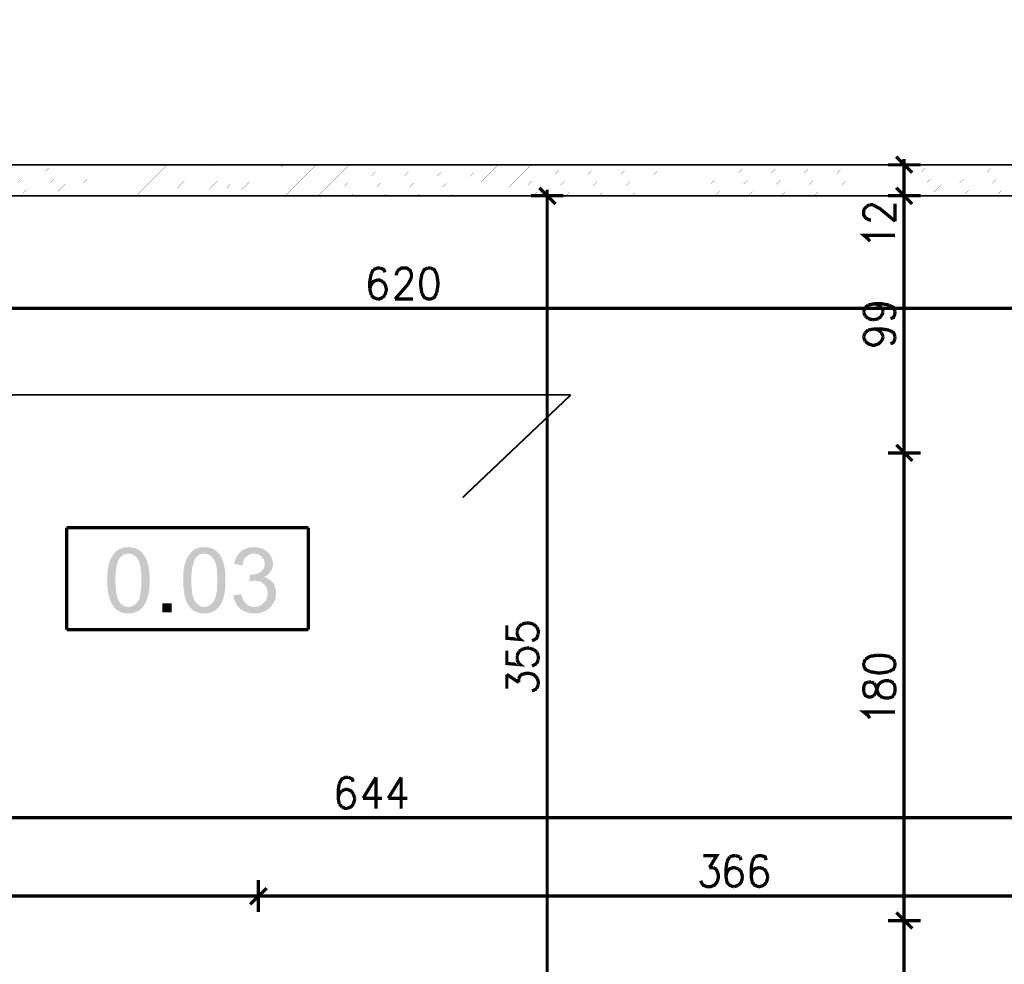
# Model space of a CAD drawing. Header units: millimetres. Extents: x -14047 to 49934, y -21523 to 14989.
# Tile 145 of 256: x 1657 to 2036, y 6264 to 6628. Entities that reach past the tile are written whole.
import ezdxf

# ---------------------------------------------------------------- set-up
doc = ezdxf.new("R2010")
doc.units = ezdxf.units.MM
doc.layers.add('H', color=7, linetype='Continuous')
doc.layers.add('P', color=7, linetype='Continuous')

msp = doc.modelspace()

# ---------------------------------------------------------------- hatches: boundary and pattern name
at = {"layer": 'H', "linetype": 'Continuous'}
for points in [[(1698.549, 6399.147), (1697.934, 6399.147), (1697.229, 6399.232), (1696.699, 6399.322), (1696.079, 6399.497), (1695.55, 6399.677), (1695.025, 6399.942), (1694.58, 6400.202), (1694.055, 6400.557), (1693.61, 6400.912), (1693.26, 6401.352), (1692.82, 6401.792), (1692.555, 6402.147), (1692.115, 6402.936), (1691.85, 6403.376), (1691.67, 6403.821), (1691.495, 6404.351), (1691.32, 6404.791), (1691.14, 6405.406), (1690.965, 6405.936), (1690.88, 6406.551), (1690.7, 6407.171), (1690.615, 6407.786), (1690.525, 6408.406), (1690.525, 6409.111), (1690.435, 6409.815), (1690.435, 6410.61), (1690.35, 6411.315), (1690.35, 6411.93), (1690.435, 6412.64), (1690.435, 6413.345), (1690.435, 6414.05), (1690.525, 6414.665), (1690.525, 6415.37), (1690.615, 6415.99), (1690.7, 6416.52), (1690.79, 6417.134), (1690.88, 6417.664), (1691.055, 6418.194), (1691.14, 6418.634), (1691.32, 6419.074), (1691.495, 6419.694), (1691.76, 6420.309), (1692.115, 6420.839), (1692.375, 6421.369), (1692.73, 6421.809), (1693.085, 6422.339), (1698.464, 6422.164), (1697.934, 6422.074), (1697.314, 6421.984), (1696.784, 6421.809), (1696.344, 6421.544), (1695.815, 6421.194), (1695.465, 6420.749), (1695.11, 6420.399), (1694.935, 6420.044), (1694.76, 6419.604), (1694.495, 6419.249), (1694.405, 6418.809), (1694.23, 6418.279), (1694.055, 6417.754), (1693.965, 6417.224), (1693.875, 6416.605), (1693.79, 6415.99), (1693.7, 6415.37), (1693.61, 6414.58), (1693.61, 6413.875), (1693.525, 6413.08), (1693.525, 6412.285), (1693.525, 6411.05), (1693.61, 6410.255), (1693.61, 6409.466), (1693.7, 6408.756), (1693.7, 6408.051), (1693.79, 6407.346), (1693.875, 6406.816), (1694.055, 6406.201), (1694.14, 6405.671), (1694.315, 6405.231), (1694.405, 6404.791), (1694.58, 6404.351), (1694.76, 6403.996), (1695.025, 6403.731), (1695.375, 6403.201), (1695.815, 6402.761), (1696.259, 6402.406), (1696.784, 6402.057), (1697.314, 6401.882), (1697.844, 6401.702), (1698.374, 6401.702), (1704.018, 6401.527), (1703.663, 6401.177), (1703.224, 6400.732), (1703.049, 6400.647), (1702.609, 6400.292), (1702.164, 6400.027), (1701.639, 6399.762), (1701.109, 6399.587), (1700.489, 6399.412), (1699.959, 6399.232), (1699.254, 6399.232), (1698.639, 6399.147)], [(1704.018, 6401.527), (1698.549, 6401.702), (1699.079, 6401.702), (1699.609, 6401.882), (1700.139, 6402.057), (1700.664, 6402.321), (1701.109, 6402.671), (1701.549, 6403.116), (1701.989, 6403.556), (1702.344, 6404.086), (1702.519, 6404.436), (1702.694, 6404.791), (1702.784, 6405.231), (1702.959, 6405.761), (1703.049, 6406.291), (1703.134, 6406.816), (1703.314, 6407.436), (1703.314, 6408.051), (1703.398, 6408.756), (1703.488, 6409.466), (1703.488, 6410.255), (1703.488, 6411.14), (1703.578, 6411.93), (1703.488, 6412.815), (1703.488, 6413.61), (1703.488, 6414.4), (1703.398, 6415.105), (1703.314, 6415.815), (1703.314, 6416.43), (1703.134, 6417.05), (1703.049, 6417.664), (1702.959, 6418.104), (1702.784, 6418.634), (1702.609, 6419.074), (1702.519, 6419.429), (1702.254, 6419.779), (1702.079, 6420.134), (1701.724, 6420.664), (1701.284, 6421.104), (1700.754, 6421.454), (1700.314, 6421.719), (1699.784, 6421.984), (1699.254, 6422.074), (1698.724, 6422.164), (1698.464, 6422.164), (1693.085, 6422.339), (1693.435, 6422.689), (1693.875, 6423.134), (1694.055, 6423.219), (1694.495, 6423.574), (1694.935, 6423.839), (1695.465, 6424.104), (1695.994, 6424.279), (1696.609, 6424.454), (1697.229, 6424.628), (1697.844, 6424.628), (1698.464, 6424.718), (1699.169, 6424.628), (1699.784, 6424.628), (1700.404, 6424.454), (1701.019, 6424.369), (1701.549, 6424.104), (1702.079, 6423.924), (1702.609, 6423.574), (1703.049, 6423.219), (1703.488, 6422.869), (1703.928, 6422.424), (1704.283, 6421.899), (1704.548, 6421.544), (1704.898, 6421.104), (1705.163, 6420.574), (1705.338, 6420.044), (1705.603, 6419.429), (1705.783, 6418.899), (1706.043, 6418.279), (1706.133, 6417.839), (1706.223, 6417.399), (1706.308, 6416.87), (1706.398, 6416.34), (1706.488, 6415.815), (1706.573, 6415.195), (1706.573, 6414.58), (1706.663, 6413.875), (1706.663, 6413.255), (1706.663, 6412.46), (1706.663, 6411.14), (1706.663, 6410.435), (1706.663, 6409.815), (1706.573, 6409.111), (1706.488, 6408.496), (1706.488, 6407.876), (1706.398, 6407.261), (1706.308, 6406.731), (1706.133, 6406.201), (1706.043, 6405.671), (1705.868, 6405.231), (1705.783, 6404.791), (1705.518, 6404.171), (1705.338, 6403.556), (1704.988, 6403.026), (1704.723, 6402.496), (1704.368, 6402.057)], [(1727.74, 6399.147), (1727.12, 6399.147), (1726.505, 6399.232), (1725.885, 6399.322), (1725.271, 6399.497), (1724.741, 6399.677), (1724.211, 6399.942), (1723.771, 6400.202), (1723.331, 6400.557), (1722.886, 6400.912), (1722.446, 6401.352), (1722.096, 6401.792), (1721.831, 6402.147), (1721.301, 6402.936), (1721.036, 6403.376), (1720.861, 6403.821), (1720.686, 6404.351), (1720.506, 6404.791), (1720.331, 6405.406), (1720.156, 6405.936), (1720.066, 6406.551), (1719.976, 6407.171), (1719.891, 6407.786), (1719.801, 6408.406), (1719.711, 6409.111), (1719.626, 6409.815), (1719.626, 6410.61), (1719.626, 6411.315), (1719.626, 6411.93), (1719.626, 6412.64), (1719.626, 6413.345), (1719.626, 6414.05), (1719.711, 6414.665), (1719.711, 6415.37), (1719.801, 6415.99), (1719.891, 6416.52), (1719.976, 6417.134), (1720.156, 6417.664), (1720.241, 6418.194), (1720.421, 6418.634), (1720.506, 6419.074), (1720.771, 6419.694), (1721.036, 6420.309), (1721.301, 6420.839), (1721.566, 6421.369), (1721.916, 6421.809), (1722.271, 6422.339), (1727.74, 6422.164), (1727.12, 6422.074), (1726.505, 6421.984), (1725.975, 6421.809), (1725.536, 6421.544), (1725.091, 6421.194), (1724.651, 6420.749), (1724.301, 6420.399), (1724.121, 6420.044), (1723.946, 6419.604), (1723.771, 6419.249), (1723.596, 6418.809), (1723.416, 6418.279), (1723.331, 6417.754), (1723.151, 6417.224), (1723.066, 6416.605), (1722.976, 6415.99), (1722.886, 6415.37), (1722.801, 6414.58), (1722.801, 6413.875), (1722.801, 6413.08), (1722.711, 6412.285), (1722.711, 6411.05), (1722.801, 6410.255), (1722.801, 6409.466), (1722.886, 6408.756), (1722.976, 6408.051), (1722.976, 6407.346), (1723.151, 6406.816), (1723.241, 6406.201), (1723.331, 6405.671), (1723.506, 6405.231), (1723.681, 6404.791), (1723.861, 6404.351), (1724.036, 6403.996), (1724.211, 6403.731), (1724.566, 6403.201), (1725.006, 6402.761), (1725.536, 6402.406), (1725.975, 6402.057), (1726.505, 6401.882), (1727.035, 6401.702), (1727.56, 6401.702), (1733.204, 6401.527), (1732.855, 6401.177), (1732.41, 6400.732), (1732.325, 6400.647), (1731.885, 6400.292), (1731.355, 6400.027), (1730.825, 6399.762), (1730.295, 6399.587), (1729.765, 6399.412), (1729.15, 6399.232), (1728.53, 6399.232), (1727.825, 6399.147)], [(1733.204, 6401.527), (1727.74, 6401.702), (1728.355, 6401.702), (1728.885, 6401.882), (1729.415, 6402.057), (1729.855, 6402.321), (1730.295, 6402.671), (1730.735, 6403.116), (1731.18, 6403.556), (1731.53, 6404.086), (1731.705, 6404.436), (1731.885, 6404.791), (1731.97, 6405.231), (1732.15, 6405.761), (1732.235, 6406.291), (1732.41, 6406.816), (1732.5, 6407.436), (1732.59, 6408.051), (1732.59, 6408.756), (1732.675, 6409.466), (1732.675, 6410.255), (1732.765, 6411.14), (1732.765, 6411.93), (1732.765, 6412.815), (1732.675, 6413.61), (1732.675, 6414.4), (1732.59, 6415.105), (1732.59, 6415.815), (1732.5, 6416.43), (1732.41, 6417.05), (1732.235, 6417.664), (1732.15, 6418.104), (1731.97, 6418.634), (1731.885, 6419.074), (1731.705, 6419.429), (1731.53, 6419.779), (1731.265, 6420.134), (1730.915, 6420.664), (1730.47, 6421.104), (1730.03, 6421.454), (1729.5, 6421.719), (1728.975, 6421.984), (1728.445, 6422.074), (1727.915, 6422.164), (1727.74, 6422.164), (1722.271, 6422.339), (1722.626, 6422.689), (1723.066, 6423.134), (1723.241, 6423.219), (1723.681, 6423.574), (1724.211, 6423.839), (1724.651, 6424.104), (1725.271, 6424.279), (1725.8, 6424.454), (1726.415, 6424.628), (1727.035, 6424.628), (1727.65, 6424.718), (1728.355, 6424.628), (1729.06, 6424.628), (1729.59, 6424.454), (1730.21, 6424.369), (1730.735, 6424.104), (1731.265, 6423.924), (1731.795, 6423.574), (1732.235, 6423.219), (1732.675, 6422.869), (1733.119, 6422.424), (1733.559, 6421.899), (1733.824, 6421.544), (1734.089, 6421.104), (1734.354, 6420.574), (1734.614, 6420.044), (1734.794, 6419.429), (1735.059, 6418.899), (1735.234, 6418.279), (1735.324, 6417.839), (1735.409, 6417.399), (1735.499, 6416.87), (1735.584, 6416.34), (1735.674, 6415.815), (1735.764, 6415.195), (1735.849, 6414.58), (1735.849, 6413.875), (1735.849, 6413.255), (1735.849, 6412.46), (1735.849, 6411.14), (1735.849, 6410.435), (1735.849, 6409.815), (1735.764, 6409.111), (1735.764, 6408.496), (1735.674, 6407.876), (1735.584, 6407.261), (1735.499, 6406.731), (1735.409, 6406.201), (1735.234, 6405.671), (1735.144, 6405.231), (1734.969, 6404.791), (1734.794, 6404.171), (1734.529, 6403.556), (1734.264, 6403.026), (1733.909, 6402.496), (1733.559, 6402.057)], [(1742.378, 6417.664), (1739.289, 6418.194), (1739.379, 6418.899), (1739.554, 6419.514), (1739.819, 6420.044), (1739.994, 6420.664), (1740.349, 6421.104), (1740.613, 6421.634), (1740.963, 6422.074), (1741.318, 6422.514), (1741.758, 6422.869), (1742.288, 6423.399), (1742.818, 6423.659), (1743.258, 6423.924), (1743.788, 6424.189), (1744.403, 6424.369), (1744.933, 6424.543), (1745.553, 6424.628), (1746.168, 6424.628), (1746.788, 6424.718), (1747.403, 6424.628), (1748.022, 6424.628), (1748.637, 6424.454), (1749.257, 6424.369), (1749.782, 6424.189), (1750.312, 6423.924), (1750.577, 6423.839), (1751.107, 6423.484), (1751.637, 6423.134), (1752.077, 6422.779), (1752.517, 6422.339), (1746.873, 6422.164), (1746.258, 6422.164), (1745.638, 6421.984), (1745.108, 6421.809), (1744.583, 6421.544), (1744.138, 6421.194), (1743.878, 6421.014), (1743.523, 6420.664), (1743.168, 6420.224), (1742.908, 6419.694), (1742.728, 6419.164), (1742.553, 6418.544), (1742.378, 6417.839)], [(1752.077, 6413.96), (1745.903, 6414.05), (1746.523, 6414.135), (1747.053, 6414.225), (1747.668, 6414.315), (1748.197, 6414.49), (1748.812, 6414.755), (1749.342, 6415.02), (1749.872, 6415.46), (1750.227, 6415.9), (1750.487, 6416.34), (1750.752, 6416.87), (1750.932, 6417.399), (1750.932, 6418.104), (1750.932, 6418.279), (1750.932, 6418.899), (1750.752, 6419.429), (1750.577, 6420.044), (1750.312, 6420.484), (1749.872, 6420.929), (1749.342, 6421.454), (1748.902, 6421.719), (1748.372, 6421.899), (1747.758, 6422.074), (1747.138, 6422.164), (1746.873, 6422.164), (1752.517, 6422.339), (1752.872, 6421.899), (1753.222, 6421.369), (1753.487, 6420.839), (1753.752, 6420.309), (1753.927, 6419.694), (1754.017, 6419.164), (1754.107, 6418.544), (1754.107, 6418.194), (1754.107, 6417.574), (1754.017, 6416.96), (1753.842, 6416.43), (1753.577, 6415.9), (1753.312, 6415.37), (1752.872, 6414.755), (1752.517, 6414.4)], [(1745.023, 6411.405), (1745.373, 6414.135), (1745.903, 6414.05), (1752.077, 6413.96), (1751.547, 6413.61), (1751.017, 6413.255), (1750.667, 6413.165), (1751.282, 6412.99), (1751.902, 6412.725), (1752.432, 6412.46), (1752.872, 6412.195), (1753.402, 6411.845), (1747.228, 6411.755), (1746.698, 6411.755), (1746.083, 6411.67), (1745.463, 6411.49)], [(1753.137, 6401.617), (1746.963, 6401.702), (1747.578, 6401.702), (1748.107, 6401.792), (1748.727, 6401.967), (1749.257, 6402.231), (1749.782, 6402.496), (1750.227, 6402.851), (1750.577, 6403.201), (1751.017, 6403.641), (1751.372, 6404.086), (1751.637, 6404.611), (1751.812, 6405.141), (1751.987, 6405.761), (1752.077, 6406.376), (1752.077, 6406.906), (1752.077, 6407.526), (1751.987, 6408.141), (1751.812, 6408.671), (1751.547, 6409.201), (1751.282, 6409.725), (1750.932, 6410.17), (1750.667, 6410.435), (1750.227, 6410.785), (1749.782, 6411.14), (1749.257, 6411.405), (1748.727, 6411.58), (1748.107, 6411.67), (1747.493, 6411.755), (1747.228, 6411.755), (1753.402, 6411.845), (1753.752, 6411.405), (1754.107, 6411.05), (1754.457, 6410.52), (1754.722, 6410.08), (1754.897, 6409.551), (1755.077, 6408.936), (1755.252, 6408.316), (1755.342, 6407.701), (1755.342, 6407.081), (1755.342, 6406.376), (1755.252, 6405.761), (1755.162, 6405.141), (1754.987, 6404.611), (1754.812, 6404.086), (1754.547, 6403.556), (1754.282, 6403.026), (1753.927, 6402.586), (1753.577, 6402.057)], [(1746.963, 6399.147), (1746.258, 6399.147), (1745.638, 6399.232), (1745.023, 6399.322), (1744.493, 6399.497), (1743.878, 6399.677), (1743.348, 6399.852), (1742.818, 6400.117), (1742.378, 6400.382), (1741.848, 6400.732), (1741.493, 6401.087), (1741.053, 6401.527), (1740.613, 6401.967), (1740.259, 6402.406), (1739.994, 6402.936), (1739.734, 6403.466), (1739.469, 6403.996), (1739.289, 6404.526), (1739.114, 6405.141), (1739.024, 6405.761), (1738.939, 6406.201), (1742.023, 6406.551), (1742.198, 6405.846), (1742.378, 6405.231), (1742.643, 6404.611), (1742.908, 6404.086), (1743.168, 6403.641), (1743.523, 6403.201), (1743.878, 6402.851), (1744.318, 6402.496), (1744.848, 6402.147), (1745.373, 6401.967), (1745.903, 6401.792), (1746.523, 6401.702), (1746.963, 6401.702), (1753.137, 6401.617), (1752.957, 6401.437), (1752.517, 6400.997), (1752.077, 6400.647), (1751.547, 6400.382), (1751.107, 6400.117), (1750.577, 6399.852), (1750.047, 6399.587), (1749.432, 6399.497), (1748.902, 6399.322), (1748.282, 6399.232), (1747.668, 6399.147)], [(1711.602, 6399.587), (1711.602, 6403.116), (1715.127, 6403.116), (1715.127, 6399.587)]]:
    msp.add_hatch(color=256, dxfattribs=at).paths.add_polyline_path(points)

# ---------------------------------------------------------------- linework, layer by layer
at = {"layer": 'P'}
for points, const_width in [([(1470.685, 6648.793), (1470.685, 6559.905), (2114.593, 6559.905)], 0.635), ([(1482.593, 6636.885), (1482.593, 6571.809), (1904.811, 6571.809)], 0.315), ([(1993.959, 6574.983), (2000.134, 6568.809)], 1.27), ([(2000.134, 6568.809), (1993.959, 6574.983)], 1.27), ([(1996.959, 6574.098), (1996.959, 6569.604)], 1.27), ([(1996.959, 6569.604), (1996.959, 6574.098)], 1.27), ([(2114.593, 6571.809), (1482.593, 6571.809)], 0.635), ([(1650.666, 6559.905), (1662.749, 6571.809)], 0.015), ([(1657.015, 6559.905), (1669.098, 6571.809)], 0.015), ([(1663.364, 6559.905), (1675.447, 6571.809)], 0.015), ([(1669.713, 6559.905), (1681.706, 6571.809)], 0.015), ([(1676.062, 6559.905), (1688.146, 6571.809)], 0.015), ([(1682.591, 6559.905), (1694.495, 6571.809)], 0.015), ([(1688.94, 6559.905), (1700.844, 6571.809)], 0.015), ([(1695.29, 6559.905), (1707.193, 6571.809)], 0.015), ([(1701.549, 6559.905), (1713.452, 6571.809)], 0.015), ([(1707.988, 6559.905), (1719.976, 6571.809)], 0.015), ([(1714.337, 6559.905), (1726.325, 6571.809)], 0.015), ([(1720.686, 6559.905), (1732.675, 6571.809)], 0.015), ([(1727.035, 6559.905), (1739.024, 6571.809)], 0.015), ([(1733.294, 6559.905), (1745.373, 6571.809)], 0.015), ([(1739.734, 6559.905), (1751.722, 6571.809)], 0.015), ([(1746.083, 6559.905), (1758.071, 6571.809)], 0.015), ([(1752.517, 6559.905), (1764.42, 6571.809)], 0.015), ([(1758.866, 6559.905), (1770.769, 6571.809)], 0.015), ([(1765.215, 6559.905), (1777.119, 6571.809)], 0.015), ([(1771.564, 6559.905), (1783.468, 6571.809)], 0.015), ([(1777.913, 6559.905), (1789.997, 6571.809)], 0.015), ([(1784.263, 6559.905), (1796.346, 6571.809)], 0.015), ([(1790.612, 6559.905), (1802.695, 6571.809)], 0.015), ([(1796.961, 6559.905), (1809.044, 6571.809)], 0.015), ([(1803.31, 6559.905), (1815.393, 6571.809)], 0.015), ([(1809.659, 6559.905), (1821.743, 6571.809)], 0.015), ([(1816.008, 6559.905), (1828.092, 6571.809)], 0.015), ([(1822.357, 6559.905), (1834.441, 6571.809)], 0.015), ([(1828.882, 6559.905), (1840.79, 6571.809)], 0.015), ([(1835.231, 6559.905), (1847.139, 6571.809)], 0.015), ([(1841.58, 6559.905), (1853.488, 6571.809)], 0.015), ([(1847.929, 6559.905), (1860.012, 6571.809)], 0.015), ([(1854.278, 6559.905), (1866.362, 6571.809)], 0.015), ([(1860.627, 6559.905), (1872.711, 6571.809)], 0.015), ([(1866.976, 6559.905), (1879.06, 6571.809)], 0.015), ([(1873.326, 6559.905), (1885.409, 6571.809)], 0.015), ([(1879.675, 6559.905), (1891.758, 6571.809)], 0.015), ([(1886.024, 6559.905), (1898.107, 6571.809)], 0.015), ([(1892.373, 6559.905), (1904.456, 6571.809)], 0.015), ([(1898.902, 6559.905), (1910.806, 6571.809)], 0.015), ([(1905.251, 6559.905), (1917.155, 6571.809)], 0.015), ([(1911.6, 6559.905), (1923.504, 6571.809)], 0.015), ([(1917.95, 6559.905), (1930.028, 6571.809)], 0.015), ([(1924.299, 6559.905), (1936.377, 6571.809)], 0.015), ([(1930.648, 6559.905), (1942.726, 6571.809)], 0.015), ([(1936.997, 6559.905), (1949.075, 6571.809)], 0.015), ([(1943.346, 6559.905), (1955.425, 6571.809)], 0.015), ([(1949.695, 6559.905), (1961.774, 6571.809)], 0.015), ([(1956.045, 6559.905), (1968.123, 6571.809)], 0.015), ([(1962.394, 6559.905), (1974.472, 6571.809)], 0.015), ([(1968.743, 6559.905), (1980.821, 6571.809)], 0.015), ([(1975.267, 6559.905), (1987.17, 6571.809)], 0.015), ([(1981.616, 6559.905), (1993.519, 6571.809)], 0.015), ([(1987.965, 6559.905), (1999.869, 6571.809)], 0.015), ([(1990.785, 6571.809), (2003.308, 6571.809)], 1.27), ([(2003.308, 6571.809), (1990.785, 6571.809)], 1.27), ([(1994.314, 6559.905), (2006.398, 6571.809)], 0.015), ([(1996.959, 6560.695), (1996.959, 6571.014)], 1.27), ([(2000.664, 6559.905), (2012.747, 6571.809)], 0.015), ([(2007.013, 6559.905), (2019.006, 6571.809)], 0.015), ([(2013.362, 6559.905), (2025.445, 6571.809)], 0.015), ([(2019.711, 6559.905), (2031.794, 6571.809)], 0.015), ([(2026.06, 6559.905), (2038.143, 6571.809)], 0.015), ([(2032.409, 6559.905), (2044.493, 6571.809)], 0.015), ([(1862.832, 6556.731), (1856.663, 6562.99)], 1.27), ([(1859.657, 6557.701), (1859.657, 6562.195)], 1.27), ([(2000.134, 6556.731), (1993.959, 6562.99)], 1.27), ([(1993.959, 6562.99), (2000.134, 6556.731)], 1.27), ([(1996.959, 6557.701), (1996.959, 6562.195)], 1.27), ([(1996.959, 6562.195), (1996.959, 6557.701)], 1.27), ([(1865.922, 6559.905), (1853.488, 6559.905)], 1.27), ([(1859.657, 6205.848), (1859.657, 6559.02)], 1.27), ([(2003.308, 6559.905), (1990.785, 6559.905)], 1.27), ([(1990.785, 6559.905), (2003.308, 6559.905)], 1.27), ([(1996.959, 6461.843), (1996.959, 6559.02)], 1.27), ([(1984.261, 6550.557), (1983.821, 6550.557), (1982.586, 6551.086), (1982.056, 6551.526), (1981.441, 6552.496), (1981.441, 6554.346), (1982.056, 6555.316), (1982.586, 6555.846)], 1.27), ([(1982.586, 6555.846), (1983.821, 6556.466)], 1.27), ([(1983.821, 6556.466), (1984.966, 6556.466)], 1.27), ([(1984.966, 6556.466), (1986.025, 6555.846), (1987.79, 6554.876), (1993.519, 6550.117)], 1.27), ([(1993.519, 6550.117), (1993.519, 6556.906)], 1.27), ([(1983.821, 6542.353), (1983.201, 6543.238), (1981.441, 6544.737), (1993.519, 6544.737)], 1.27), ([(1792.816, 6531.509), (1791.937, 6529.744)], 1.27), ([(1795.376, 6532.124), (1794.491, 6532.124), (1792.816, 6531.509)], 1.27), ([(1797.316, 6530.449), (1796.786, 6531.509), (1795.376, 6532.124)], 1.27), ([(1801.635, 6529.304), (1801.635, 6529.744), (1802.075, 6531.069)], 1.27), ([(1802.075, 6531.069), (1802.695, 6531.509)], 1.27), ([(1802.695, 6531.509), (1803.665, 6532.124), (1805.605, 6532.124), (1806.485, 6531.509), (1807.015, 6531.069), (1807.454, 6529.744), (1807.454, 6528.684)], 1.27), ([(1813.804, 6532.124), (1812.394, 6531.509), (1811.424, 6529.744)], 1.27), ([(1814.774, 6532.124), (1813.804, 6532.124)], 1.27), ([(1817.153, 6529.744), (1816.183, 6531.509), (1814.774, 6532.124)], 1.27), ([(1791.937, 6529.744), (1791.407, 6526.925), (1791.407, 6524.1)], 1.27), ([(1794.491, 6527.54), (1792.816, 6526.925), (1791.937, 6525.775)], 1.27), ([(1796.346, 6526.925), (1794.931, 6527.54), (1794.491, 6527.54)], 1.27), ([(1797.316, 6525.775), (1796.346, 6526.925)], 1.27), ([(1807.454, 6528.684), (1807.015, 6527.54), (1806.045, 6525.775)], 1.27), ([(1811.424, 6529.744), (1810.984, 6526.925), (1810.984, 6525.335), (1811.424, 6522.515)], 1.27), ([(1817.598, 6526.925), (1817.153, 6529.744)], 1.27), ([(1817.598, 6525.335), (1817.598, 6526.925)], 1.27), ([(1791.937, 6525.775), (1791.407, 6524.1)], 1.27), ([(1791.407, 6524.1), (1791.937, 6521.81)], 1.27), ([(1797.316, 6521.81), (1797.756, 6523.57), (1797.756, 6524.1), (1797.316, 6525.775)], 1.27), ([(1806.045, 6525.775), (1801.105, 6520.131)], 1.27), ([(1817.153, 6522.515), (1817.598, 6525.335)], 1.27), ([(1791.937, 6521.81), (1792.816, 6520.751), (1794.491, 6520.131)], 1.27), ([(1794.491, 6520.131), (1794.931, 6520.131), (1796.346, 6520.751)], 1.27), ([(1796.346, 6520.751), (1797.316, 6521.81)], 1.27), ([(1801.105, 6520.131), (1807.984, 6520.131)], 1.27), ([(1811.424, 6522.515), (1812.394, 6520.751), (1813.804, 6520.131), (1814.774, 6520.131), (1816.183, 6520.751), (1817.153, 6522.515)], 1.27), ([(2113.623, 6516.606), (1495.551, 6516.606)], 1.27), ([(1981.441, 6515.461), (1982.056, 6516.956)], 1.27), ([(1981.441, 6515.016), (1981.441, 6515.461)], 1.27), ([(1982.056, 6516.956), (1983.201, 6517.841)], 1.27), ([(1983.201, 6517.841), (1985.406, 6518.371)], 1.27), ([(1985.406, 6518.371), (1987.17, 6517.841)], 1.27), ([(1985.406, 6518.371), (1988.23, 6518.371), (1991.14, 6517.841)], 1.27), ([(1987.17, 6517.841), (1988.23, 6516.956)], 1.27), ([(1988.23, 6516.956), (1988.935, 6515.461)], 1.27), ([(1988.935, 6515.461), (1988.935, 6515.016)], 1.27), ([(1991.14, 6517.841), (1992.905, 6516.956), (1993.519, 6515.461)], 1.27), ([(1993.519, 6515.461), (1993.519, 6514.576)], 1.27), ([(1982.056, 6513.607), (1981.441, 6515.016)], 1.27), ([(1983.201, 6512.637), (1982.056, 6513.607)], 1.27), ([(1984.966, 6512.197), (1983.201, 6512.637)], 1.27), ([(1985.406, 6512.197), (1984.966, 6512.197)], 1.27), ([(1987.17, 6512.637), (1985.406, 6512.197)], 1.27), ([(1988.23, 6513.607), (1987.17, 6512.637)], 1.27), ([(1988.935, 6515.016), (1988.23, 6513.607)], 1.27), ([(1993.519, 6514.576), (1992.905, 6513.077), (1991.755, 6512.637)], 1.27), ([(1982.056, 6507.257), (1983.201, 6508.227)], 1.27), ([(1983.201, 6508.227), (1985.406, 6508.667)], 1.27), ([(1985.406, 6508.667), (1987.17, 6508.227)], 1.27), ([(1985.406, 6508.667), (1988.23, 6508.667), (1991.14, 6508.227)], 1.27), ([(1987.17, 6508.227), (1988.23, 6507.257)], 1.27), ([(1991.14, 6508.227), (1992.905, 6507.257), (1993.519, 6505.848)], 1.27), ([(1981.441, 6505.848), (1982.056, 6507.257)], 1.27), ([(1981.441, 6505.318), (1981.441, 6505.848)], 1.27), ([(1982.056, 6503.908), (1981.441, 6505.318)], 1.27), ([(1988.23, 6503.908), (1987.17, 6502.938), (1985.406, 6502.318), (1984.966, 6502.318), (1983.201, 6502.938), (1982.056, 6503.908)], 1.27), ([(1988.23, 6507.257), (1988.935, 6505.848)], 1.27), ([(1988.935, 6505.318), (1988.23, 6503.908)], 1.27), ([(1988.935, 6505.848), (1988.935, 6505.318)], 1.27), ([(1993.519, 6504.878), (1992.905, 6503.468), (1991.755, 6502.938)], 1.27), ([(1993.519, 6505.848), (1993.519, 6504.878)], 1.27), ([(1456.402, 6483.271), (1868.741, 6483.271)], 0.635), ([(1868.741, 6483.271), (1827.122, 6443.766)], 0.635), ([(2000.134, 6457.874), (1993.959, 6464.048)], 1.27), ([(1993.959, 6464.048), (2000.134, 6457.874)], 1.27), ([(1996.959, 6458.669), (1996.959, 6463.078)], 1.27), ([(1996.959, 6463.078), (1996.959, 6458.669)], 1.27), ([(2003.308, 6460.874), (1990.785, 6460.874)], 1.27), ([(1990.785, 6460.874), (2003.308, 6460.874)], 1.27), ([(1996.959, 6281.863), (1996.959, 6460.079)], 1.27), ([(1674.742, 6392.973), (1674.742, 6432.127)], 1.27), ([(1674.742, 6432.127), (1767.775, 6432.127)], 1.27), ([(1767.775, 6432.127), (1767.775, 6392.973)], 1.27), ([(1844.14, 6394.563), (1844.14, 6389.623), (1849.254, 6389.183), (1848.724, 6389.623), (1848.109, 6391.208), (1848.109, 6392.623)], 1.27), ([(1848.724, 6394.033), (1849.869, 6395.002)], 1.27), ([(1849.869, 6395.002), (1851.634, 6395.532)], 1.27), ([(1851.634, 6395.532), (1852.693, 6395.532)], 1.27), ([(1852.693, 6395.532), (1854.458, 6395.002)], 1.27), ([(1854.458, 6395.002), (1855.603, 6394.033)], 1.27), ([(1767.775, 6392.973), (1674.742, 6392.973)], 1.27), ([(1848.109, 6392.623), (1848.724, 6394.033)], 1.27), ([(1856.218, 6391.208), (1855.603, 6389.623), (1854.898, 6389.183)], 1.27), ([(1855.603, 6394.033), (1856.218, 6392.623), (1856.218, 6391.208)], 1.27), ([(1854.898, 6389.183), (1853.838, 6388.653)], 1.27), ([(1844.14, 6384.859), (1844.14, 6379.924), (1849.254, 6379.48), (1848.724, 6379.924)], 1.27), ([(1848.109, 6382.919), (1848.724, 6384.419)], 1.27), ([(1848.109, 6381.334), (1848.109, 6382.919)], 1.27), ([(1848.724, 6384.419), (1849.869, 6385.304)], 1.27), ([(1849.869, 6385.304), (1851.634, 6385.829)], 1.27), ([(1851.634, 6385.829), (1852.693, 6385.829)], 1.27), ([(1852.693, 6385.829), (1854.458, 6385.304)], 1.27), ([(1854.458, 6385.304), (1855.603, 6384.419)], 1.27), ([(1855.603, 6384.419), (1856.218, 6382.919)], 1.27), ([(1856.218, 6382.919), (1856.218, 6381.334)], 1.27), ([(1986.64, 6383.099), (1983.821, 6382.654), (1982.056, 6381.509)], 1.27), ([(1988.23, 6383.099), (1986.64, 6383.099)], 1.27), ([(1992.905, 6381.509), (1991.14, 6382.654), (1988.23, 6383.099)], 1.27), ([(1848.724, 6379.924), (1848.109, 6381.334)], 1.27), ([(1854.898, 6379.48), (1853.838, 6378.955)], 1.27), ([(1855.603, 6379.924), (1854.898, 6379.48)], 1.27), ([(1856.218, 6381.334), (1855.603, 6379.924)], 1.27), ([(1982.056, 6381.509), (1981.441, 6380.099)], 1.27), ([(1981.441, 6380.099), (1981.441, 6379.13)], 1.27), ([(1981.441, 6379.13), (1982.056, 6377.72), (1983.821, 6376.75)], 1.27), ([(1991.14, 6376.75), (1992.905, 6377.72), (1993.519, 6379.13)], 1.27), ([(1993.519, 6380.099), (1992.905, 6381.509)], 1.27), ([(1993.519, 6379.13), (1993.519, 6380.099)], 1.27), ([(1844.14, 6370.221), (1844.14, 6375.69)], 1.27), ([(1844.14, 6375.69), (1848.724, 6372.605)], 1.27), ([(1848.724, 6374.1), (1849.254, 6375.16), (1849.869, 6375.69), (1851.634, 6376.13), (1852.693, 6376.13), (1854.458, 6375.69), (1855.603, 6374.545), (1856.218, 6373.13)], 1.27), ([(1983.821, 6376.75), (1986.64, 6376.305), (1988.23, 6376.305), (1991.14, 6376.75)], 1.27), ([(1848.724, 6372.605), (1848.724, 6374.1)], 1.27), ([(1856.218, 6371.721), (1855.603, 6370.221)], 1.27), ([(1856.218, 6373.13), (1856.218, 6371.721)], 1.27), ([(1983.201, 6372.78), (1982.056, 6372.341), (1981.441, 6370.926)], 1.27), ([(1984.261, 6372.78), (1983.201, 6372.78)], 1.27), ([(1985.406, 6372.341), (1984.261, 6372.78)], 1.27), ([(1986.025, 6371.371), (1985.406, 6372.341)], 1.27), ([(1986.64, 6369.431), (1986.025, 6371.371)], 1.27), ([(1986.64, 6370.401), (1987.17, 6371.811), (1988.23, 6372.78), (1989.55, 6373.31)], 1.27), ([(1989.55, 6373.31), (1991.14, 6373.31)], 1.27), ([(1991.14, 6373.31), (1992.375, 6372.78), (1992.905, 6372.341)], 1.27), ([(1992.905, 6372.341), (1993.519, 6370.926)], 1.27), ([(1854.898, 6369.781), (1853.838, 6369.341)], 1.27), ([(1855.603, 6370.221), (1854.898, 6369.781)], 1.27), ([(1981.441, 6370.926), (1981.441, 6368.986)], 1.27), ([(1981.441, 6368.986), (1982.056, 6367.576), (1983.201, 6367.046), (1984.261, 6367.046), (1985.406, 6367.576)], 1.27), ([(1985.406, 6367.576), (1986.025, 6368.546)], 1.27), ([(1986.025, 6368.546), (1986.64, 6370.401)], 1.27), ([(1989.55, 6366.606), (1988.23, 6367.046), (1987.17, 6368.016), (1986.64, 6369.431)], 1.27), ([(1992.905, 6367.576), (1992.375, 6367.046), (1991.14, 6366.606)], 1.27), ([(1993.519, 6368.986), (1992.905, 6367.576)], 1.27), ([(1993.519, 6370.926), (1993.519, 6368.986)], 1.27), ([(1991.14, 6366.606), (1989.55, 6366.606)], 1.27), ([(1983.821, 6358.847), (1983.201, 6359.817), (1981.441, 6361.227), (1993.519, 6361.227)], 1.27), ([(1779.678, 6333.716), (1779.238, 6330.891), (1779.238, 6328.071)], 1.27), ([(1782.058, 6336.095), (1780.648, 6335.48), (1779.678, 6333.716)], 1.27), ([(1783.203, 6336.095), (1782.058, 6336.095)], 1.27), ([(1785.058, 6334.421), (1784.618, 6335.48), (1783.203, 6336.095)], 1.27), ([(1793.786, 6336.095), (1788.847, 6328.071)], 1.27), ([(1793.786, 6336.095), (1793.786, 6324.102)], 1.27), ([(1803.485, 6336.095), (1798.551, 6328.071)], 1.27), ([(1803.485, 6336.095), (1803.485, 6324.102)], 1.27), ([(1779.678, 6329.746), (1779.238, 6328.071)], 1.27), ([(1780.648, 6330.891), (1779.678, 6329.746)], 1.27), ([(1782.058, 6331.511), (1780.648, 6330.891)], 1.27), ([(1785.058, 6329.746), (1784.178, 6330.891), (1782.588, 6331.511), (1782.058, 6331.511)], 1.27), ([(1785.587, 6328.071), (1785.058, 6329.746)], 1.27), ([(1779.238, 6328.071), (1779.678, 6325.777)], 1.27), ([(1785.058, 6325.777), (1785.587, 6327.542)], 1.27), ([(1785.587, 6327.542), (1785.587, 6328.071)], 1.27), ([(1788.847, 6328.071), (1796.166, 6328.071)], 1.27), ([(1798.551, 6328.071), (1805.87, 6328.071)], 1.27), ([(1779.678, 6325.777), (1780.648, 6324.722)], 1.27), ([(1780.648, 6324.722), (1782.058, 6324.102), (1782.588, 6324.102)], 1.27), ([(1782.588, 6324.102), (1784.178, 6324.722), (1785.058, 6325.777)], 1.27), ([(2113.623, 6320.577), (1471.39, 6320.577)], 1.27), ([(1919.709, 6305.939), (1924.914, 6305.939), (1922.094, 6301.35)], 1.27), ([(1928.883, 6303.735), (1928.443, 6300.91), (1928.443, 6298.001), (1928.883, 6295.621), (1929.853, 6294.561), (1931.263, 6294.031)], 1.27), ([(1929.853, 6305.495), (1928.883, 6303.735)], 1.27), ([(1932.233, 6305.939), (1931.263, 6305.939), (1929.853, 6305.495)], 1.27), ([(1933.822, 6305.495), (1932.233, 6305.939)], 1.27), ([(1934.262, 6304.26), (1933.822, 6305.495)], 1.27), ([(1938.582, 6303.735), (1938.142, 6300.91), (1938.142, 6298.001), (1938.582, 6295.621), (1939.552, 6294.561), (1940.962, 6294.031)], 1.27), ([(1939.552, 6305.495), (1938.582, 6303.735)], 1.27), ([(1943.961, 6304.26), (1943.521, 6305.495), (1942.111, 6305.939), (1940.962, 6305.939), (1939.552, 6305.495)], 1.27), ([(1923.504, 6301.35), (1924.474, 6300.91), (1924.914, 6300.295), (1925.534, 6298.53), (1925.534, 6297.386), (1924.914, 6295.621), (1923.944, 6294.561), (1922.534, 6294.031), (1921.124, 6294.031), (1919.709, 6294.561), (1919.184, 6295.181)], 1.27), ([(1922.094, 6301.35), (1923.504, 6301.35)], 1.27), ([(1928.883, 6299.765), (1928.443, 6298.001)], 1.27), ([(1933.203, 6300.91), (1931.703, 6301.35), (1931.263, 6301.35), (1929.853, 6300.91), (1928.883, 6299.765)], 1.27), ([(1934.792, 6298.001), (1934.262, 6299.765), (1933.203, 6300.91)], 1.27), ([(1938.582, 6299.765), (1938.142, 6298.001)], 1.27), ([(1941.406, 6301.35), (1940.962, 6301.35), (1939.552, 6300.91), (1938.582, 6299.765)], 1.27), ([(1942.991, 6300.91), (1941.406, 6301.35)], 1.27), ([(1943.961, 6299.765), (1942.991, 6300.91)], 1.27), ([(1944.491, 6298.001), (1943.961, 6299.765)], 1.27), ([(1748.547, 6296.591), (1748.547, 6284.242)], 1.27), ([(1748.547, 6284.242), (1748.547, 6296.591)], 1.27), ([(1919.184, 6295.181), (1918.74, 6296.326)], 1.27), ([(1933.203, 6294.561), (1934.262, 6295.621), (1934.792, 6297.386)], 1.27), ([(1934.792, 6297.386), (1934.792, 6298.001)], 1.27), ([(1942.991, 6294.561), (1943.961, 6295.621)], 1.27), ([(1943.961, 6295.621), (1944.491, 6297.386)], 1.27), ([(1944.491, 6297.386), (1944.491, 6298.001)], 1.27), ([(1751.722, 6293.416), (1745.373, 6287.242)], 1.27), ([(1745.373, 6287.242), (1751.722, 6293.416)], 1.27), ([(1931.263, 6294.031), (1931.703, 6294.031)], 1.27), ([(1931.703, 6294.031), (1933.203, 6294.561)], 1.27), ([(1940.962, 6294.031), (1941.406, 6294.031), (1942.991, 6294.561)], 1.27), ([(1747.668, 6290.417), (1471.39, 6290.417)], 1.27), ([(1750.842, 6290.417), (1746.343, 6290.417)], 1.27), ([(1746.343, 6290.417), (1750.842, 6290.417)], 1.27), ([(2113.623, 6290.417), (1749.517, 6290.417)], 1.27), ([(1990.785, 6280.893), (2003.308, 6280.893)], 1.27), ([(2003.308, 6280.893), (1990.785, 6280.893)], 1.27), ([(1993.959, 6284.067), (2000.134, 6277.893)], 1.27), ([(2000.134, 6277.893), (1993.959, 6284.067)], 1.27), ([(1996.959, 6283.098), (1996.959, 6278.688)], 1.27), ([(1996.959, 6278.688), (1996.959, 6283.098)], 1.27), ([(1996.959, 6280.098), (1996.959, 6176.752)], 1.27)]:
    msp.add_lwpolyline(points, dxfattribs=dict(at, const_width=const_width))

doc.saveas('drawing.dxf')
